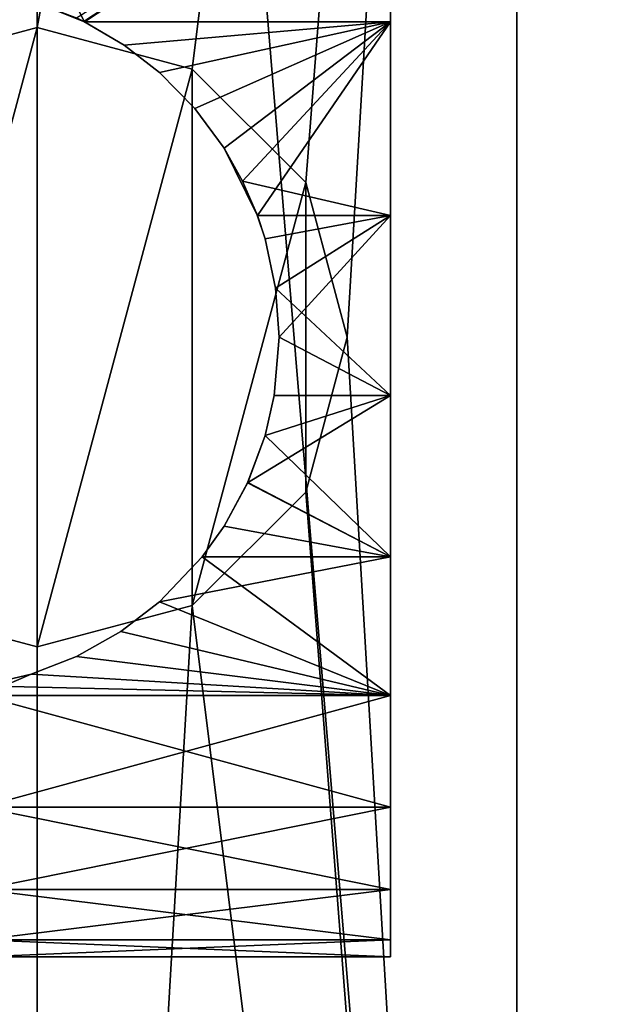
# Model space of a CAD drawing. Header units: millimetres. Extents: x 28 to 403, y -1162 to 452.
# Tile 18 of 44: x 230 to 240, y -11 to 5. Entities that reach past the tile are written whole.
import ezdxf

# ---------------------------------------------------------------- set-up
doc = ezdxf.new("R2010")
doc.units = ezdxf.units.MM
doc.header["$LTSCALE"] = 25.4
doc.layers.get('0').update_dxf_attribs({"true_color": 0xff5454})

# ---------------------------------------------------------------- blocks, each defined once
blk = doc.blocks.new('VIPER-I-6641.STL')
at = {"color": 0}
mesh = blk.add_polyface(dxfattribs=at)
corners = [(184.747, -20.085, 689.171), (182.065, 12.274, 689.171), (180.706, -4.129, 689.171), (188.677, 27.347, 689.171), (193.749, -33.864, 689.171), (199.825, 39.457, 689.171), (206.738, -43.974, 689.171), (214.3, 47.291, 689.171), (222.306, -49.318, 689.171), (230.535, 50, 689.171), (230.535, -50, 689.171), (238.765, -49.318, 689.171), (246.77, 47.291, 689.171), (254.333, -43.974, 689.171), (261.246, 39.457, 689.171), (267.322, -33.864, 689.171), (272.394, 27.347, 689.171), (276.324, -20.085, 689.171), (279.005, 12.274, 689.171), (280.365, -4.129, 689.171)]
mesh.append_faces([[corners[k] for k in face] for face in [(0, 1, 2), (18, 17, 19)]], dxfattribs={"vtx0": -1, "color": 0})
mesh.append_faces([[corners[k] for k in face] for face in [(1, 0, 3), (3, 4, 5), (5, 6, 7), (7, 8, 9), (9, 11, 12), (12, 13, 14), (14, 15, 16), (16, 17, 18)]], dxfattribs={"vtx0": -1, "vtx1": -1, "color": 0})
mesh.append_faces([[corners[k] for k in face] for face in [(3, 0, 4), (5, 4, 6), (7, 6, 8), (9, 8, 10), (9, 10, 11), (12, 11, 13), (14, 13, 15), (16, 15, 17)]], dxfattribs={"vtx0": -1, "vtx2": -1, "color": 0})
mesh = blk.add_polyface(dxfattribs=at)
corners = [(184.974, 11.538, 664.621), (183.696, -3.881, 664.621), (183.696, 3.881, 664.621), (184.974, -11.538, 664.621), (187.494, 18.88, 664.621), (187.494, -18.88, 664.621), (191.189, 25.707, 664.621), (191.189, -25.707, 664.621), (195.956, 31.832, 664.621), (195.956, -31.832, 664.621), (201.667, 37.09, 664.621), (201.667, -37.09, 664.621), (208.166, 41.335, 664.621), (208.166, -41.335, 664.621), (215.274, 44.453, 664.621), (215.274, -44.453, 664.621), (222.799, 46.359, 664.621), (222.799, -46.359, 664.621), (225.535, 0, 664.621), (230.535, 47, 664.621), (226.205, 2.5, 664.621), (228.035, 4.33, 664.621), (230.535, 5, 664.621), (238.271, 46.359, 664.621), (233.035, 4.33, 664.621), (234.865, 2.5, 664.621), (235.535, 0, 664.621), (230.535, -47, 664.621), (226.205, -2.5, 664.621), (228.035, -4.33, 664.621), (230.535, -5, 664.621), (233.035, -4.33, 664.621), (238.271, -46.359, 664.621), (234.865, -2.5, 664.621), (245.796, 44.453, 664.621), (245.796, -44.453, 664.621), (252.905, 41.335, 664.621), (252.905, -41.335, 664.621), (259.403, 37.09, 664.621), (259.403, -37.09, 664.621), (265.114, 31.832, 664.621), (265.114, -31.832, 664.621), (269.882, 25.707, 664.621), (269.882, -25.707, 664.621), (273.577, 18.88, 664.621), (273.577, -18.88, 664.621), (276.097, 11.538, 664.621), (276.097, -11.538, 664.621), (277.375, 3.881, 664.621), (277.375, -3.881, 664.621)]
mesh.append_faces([[corners[k] for k in face] for face in [(0, 1, 2), (47, 48, 49)]], dxfattribs={"vtx0": -1, "color": 0})
mesh.append_faces([[corners[k] for k in face] for face in [(1, 0, 3), (3, 4, 5), (5, 6, 7), (7, 8, 9), (9, 10, 11), (11, 12, 13), (13, 14, 15), (15, 16, 17), (18, 19, 20), (20, 19, 21), (21, 19, 22), (22, 23, 24), (24, 23, 25), (25, 23, 26), (27, 31, 32), (32, 34, 35), (35, 36, 37), (37, 38, 39), (39, 40, 41), (41, 42, 43), (43, 44, 45), (45, 46, 47)]], dxfattribs={"vtx0": -1, "vtx1": -1, "color": 0})
mesh.append_faces([[corners[k] for k in face] for face in [(17, 16, 18), (32, 26, 23)]], dxfattribs={"vtx0": -1, "vtx1": -1, "vtx2": -1, "color": 0})
mesh.append_faces([[corners[k] for k in face] for face in [(3, 0, 4), (5, 4, 6), (7, 6, 8), (9, 8, 10), (11, 10, 12), (13, 12, 14), (15, 14, 16), (18, 16, 19), (22, 19, 23), (18, 27, 17), (27, 18, 28), (27, 28, 29), (27, 29, 30), (27, 30, 31), (32, 31, 33), (32, 33, 26), (32, 23, 34), (35, 34, 36), (37, 36, 38), (39, 38, 40), (41, 40, 42), (43, 42, 44), (45, 44, 46), (47, 46, 48)]], dxfattribs={"vtx0": -1, "vtx2": -1, "color": 0})
mesh = blk.add_polyface(dxfattribs=at)
corners = [(236.235, -9.727, 410.39), (236.235, -9.727, 416.974), (236.235, -10, 413.682), (236.235, -8.916, 407.188), (236.235, -8.916, 420.176), (236.235, -7.589, 404.163), (236.235, -7.589, 423.201), (236.235, -5.783, 401.398), (236.235, -5.783, 425.966), (236.235, -3.546, 398.968), (236.235, -3.546, 428.397), (236.235, -0.939, 396.939), (236.235, -0.939, 430.425), (236.235, 1.966, 395.367), (236.235, 1.966, 431.998), (236.235, 5.09, 394.294), (236.235, 5.09, 433.07), (236.235, 8.348, 393.75), (236.235, 7.5, 413.682), (236.235, 7.748, 412.597), (236.235, 8.441, 411.728), (236.235, 11.652, 393.75), (236.235, 9.444, 411.245), (236.235, 10.556, 411.245), (236.235, 11.559, 411.728), (236.235, 12.252, 412.597), (236.235, 14.91, 394.294), (236.235, 12.5, 413.682), (236.235, 8.348, 433.614), (236.235, 7.748, 414.767), (236.235, 8.441, 415.637), (236.235, 11.652, 433.614), (236.235, 9.444, 416.119), (236.235, 10.556, 416.119), (236.235, 11.559, 415.637), (236.235, 12.252, 414.767), (236.235, 14.91, 433.07), (236.235, 18.034, 395.367), (236.235, 18.034, 431.998), (236.235, 20.939, 396.939), (236.235, 20.939, 430.425), (236.235, 23.546, 398.968), (236.235, 23.546, 428.397), (236.235, 25.783, 401.398), (236.235, 25.783, 425.966), (236.235, 27.589, 404.163), (236.235, 27.589, 423.201), (236.235, 28.916, 407.188), (236.235, 28.916, 420.176), (236.235, 29.727, 410.39), (236.235, 29.727, 416.974), (236.235, 30, 413.682)]
mesh.append_faces([[corners[k] for k in face] for face in [(0, 1, 2), (50, 49, 51)]], dxfattribs={"vtx0": -1, "color": 0})
mesh.append_faces([[corners[k] for k in face] for face in [(1, 3, 4), (4, 5, 6), (6, 7, 8), (8, 9, 10), (10, 11, 12), (12, 13, 14), (14, 15, 16), (18, 17, 19), (19, 17, 20), (20, 21, 22), (22, 21, 23), (23, 21, 24), (24, 21, 25), (25, 26, 27), (28, 30, 31), (31, 35, 36), (36, 37, 38), (38, 39, 40), (40, 41, 42), (42, 43, 44), (44, 45, 46), (46, 47, 48), (48, 49, 50)]], dxfattribs={"vtx0": -1, "vtx1": -1, "color": 0})
mesh.append_faces([[corners[k] for k in face] for face in [(16, 17, 18), (36, 27, 26)]], dxfattribs={"vtx0": -1, "vtx1": -1, "vtx2": -1, "color": 0})
mesh.append_faces([[corners[k] for k in face] for face in [(1, 0, 3), (4, 3, 5), (6, 5, 7), (8, 7, 9), (10, 9, 11), (12, 11, 13), (14, 13, 15), (16, 15, 17), (20, 17, 21), (25, 21, 26), (18, 28, 16), (28, 18, 29), (28, 29, 30), (31, 30, 32), (31, 32, 33), (31, 33, 34), (31, 34, 35), (36, 35, 27), (36, 26, 37), (38, 37, 39), (40, 39, 41), (42, 41, 43), (44, 43, 45), (46, 45, 47), (48, 47, 49)]], dxfattribs={"vtx0": -1, "vtx2": -1, "color": 0})
mesh = blk.add_polyface(dxfattribs=at)
corners = [(231.3, 5.09, 433.07), (229.635, 8.348, 433.614), (230.421, 5.445, 433.157)]
mesh.append_faces([[corners[k] for k in face] for face in [(0, 1, 2)]], dxfattribs={"color": 0})
mesh = blk.add_polyface(dxfattribs=at)
corners = [(231.3, 5.09, 433.07), (236.235, 8.348, 433.614), (229.635, 8.348, 433.614), (236.235, 5.09, 433.07)]
mesh.append_faces([[corners[k] for k in face] for face in [(0, 1, 2), (1, 0, 3)]], dxfattribs={"vtx0": -1, "color": 0})
mesh = blk.add_polyface(dxfattribs=at)
corners = [(236.235, 8.348, 393.75), (231.285, 5.098, 394.292), (231.168, 5.155, 394.278)]
mesh.append_faces([[corners[k] for k in face] for face in [(0, 1, 2)]], dxfattribs={"color": 0})
mesh = blk.add_polyface(dxfattribs=at)
corners = [(236.235, 5.09, 394.294), (231.285, 5.098, 394.292), (236.235, 8.348, 393.75)]
mesh.append_faces([[corners[k] for k in face] for face in [(0, 1, 2)]], dxfattribs={"color": 0})
mesh = blk.add_polyface(dxfattribs=at)
corners = [(230.421, 5.445, 433.157), (231.168, 5.155, 394.278), (231.3, 5.09, 433.07)]
mesh.append_faces([[corners[k] for k in face] for face in [(0, 1, 2)]], dxfattribs={"color": 0})
mesh = blk.add_polyface(dxfattribs=at)
corners = [(231.3, 5.09, 433.07), (231.168, 5.155, 394.278), (231.285, 5.098, 394.292)]
mesh.append_faces([[corners[k] for k in face] for face in [(0, 1, 2)]], dxfattribs={"color": 0})
mesh = blk.add_polyface(dxfattribs=at)
corners = [(236.235, 5.09, 394.294), (231.935, 4.717, 394.392), (231.285, 5.098, 394.292)]
mesh.append_faces([[corners[k] for k in face] for face in [(0, 1, 2)]], dxfattribs={"color": 0})
mesh = blk.add_polyface(dxfattribs=at)
corners = [(231.935, 4.717, 432.972), (231.285, 5.098, 394.292), (231.935, 4.717, 394.392)]
mesh.append_faces([[corners[k] for k in face] for face in [(0, 1, 2)]], dxfattribs={"color": 0})
mesh = blk.add_polyface(dxfattribs=at)
corners = [(231.3, 5.09, 433.07), (231.285, 5.098, 394.292), (231.935, 4.717, 432.972)]
mesh.append_faces([[corners[k] for k in face] for face in [(0, 1, 2)]], dxfattribs={"color": 0})
mesh = blk.add_polyface(dxfattribs=at)
corners = [(236.235, 5.09, 433.07), (231.3, 5.09, 433.07), (231.935, 4.717, 432.972)]
mesh.append_faces([[corners[k] for k in face] for face in [(0, 1, 2)]], dxfattribs={"color": 0})
mesh = blk.add_polyface(dxfattribs=at)
corners = [(236.235, 5.09, 394.294), (232.509, 4.272, 394.52), (231.935, 4.717, 394.392)]
mesh.append_faces([[corners[k] for k in face] for face in [(0, 1, 2)]], dxfattribs={"color": 0})
mesh = blk.add_polyface(dxfattribs=at)
corners = [(236.235, 5.09, 433.07), (231.935, 4.717, 432.972), (232.509, 4.272, 432.844)]
mesh.append_faces([[corners[k] for k in face] for face in [(0, 1, 2)]], dxfattribs={"color": 0})
mesh = blk.add_polyface(dxfattribs=at)
corners = [(236.235, 5.09, 394.294), (233.078, 3.692, 394.703), (232.509, 4.272, 394.52)]
mesh.append_faces([[corners[k] for k in face] for face in [(0, 1, 2)]], dxfattribs={"color": 0})
mesh = blk.add_polyface(dxfattribs=at)
corners = [(236.235, 5.09, 433.07), (232.509, 4.272, 432.844), (233.078, 3.692, 432.661)]
mesh.append_faces([[corners[k] for k in face] for face in [(0, 1, 2)]], dxfattribs={"color": 0})
mesh = blk.add_polyface(dxfattribs=at)
corners = [(236.235, 5.09, 394.294), (233.55, 3.051, 394.928), (233.078, 3.692, 394.703)]
mesh.append_faces([[corners[k] for k in face] for face in [(0, 1, 2)]], dxfattribs={"color": 0})
mesh = blk.add_polyface(dxfattribs=at)
corners = [(236.235, 5.09, 433.07), (233.078, 3.692, 432.661), (233.55, 3.051, 432.436)]
mesh.append_faces([[corners[k] for k in face] for face in [(0, 1, 2)]], dxfattribs={"color": 0})
mesh = blk.add_polyface(dxfattribs=at)
corners = [(236.235, 5.09, 394.294), (233.847, 2.521, 395.133), (233.55, 3.051, 394.928)]
mesh.append_faces([[corners[k] for k in face] for face in [(0, 1, 2)]], dxfattribs={"color": 0})
mesh = blk.add_polyface(dxfattribs=at)
corners = [(236.235, 5.09, 433.07), (233.55, 3.051, 432.436), (233.848, 2.519, 432.23)]
mesh.append_faces([[corners[k] for k in face] for face in [(0, 1, 2)]], dxfattribs={"color": 0})
mesh = blk.add_polyface(dxfattribs=at)
corners = [(236.235, 5.09, 394.294), (234.086, 1.966, 395.367), (233.847, 2.521, 395.133)]
mesh.append_faces([[corners[k] for k in face] for face in [(0, 1, 2)]], dxfattribs={"color": 0})
mesh = blk.add_polyface(dxfattribs=at)
corners = [(236.235, 5.09, 433.07), (233.848, 2.519, 432.23), (236.235, 1.966, 431.998)]
mesh.append_faces([[corners[k] for k in face] for face in [(0, 1, 2)]], dxfattribs={"color": 0})
mesh = blk.add_polyface(dxfattribs=at)
corners = [(236.235, 1.966, 395.367), (234.086, 1.966, 395.367), (236.235, 5.09, 394.294)]
mesh.append_faces([[corners[k] for k in face] for face in [(0, 1, 2)]], dxfattribs={"color": 0})
mesh = blk.add_polyface(dxfattribs=at)
corners = [(226.205, 2.5, 114.621), (226.205, -2.5, 114.621), (225.535, 0, 114.621), (228.035, 4.33, 114.621), (228.035, -4.33, 114.621), (230.535, 5, 114.621), (230.535, -5, 114.621), (233.035, 4.33, 114.621), (233.035, -4.33, 114.621), (234.865, 2.5, 114.621), (234.865, -2.5, 114.621), (235.535, 0, 114.621)]
mesh.append_faces([[corners[k] for k in face] for face in [(0, 1, 2), (10, 9, 11)]], dxfattribs={"vtx0": -1, "color": 0})
mesh.append_faces([[corners[k] for k in face] for face in [(1, 3, 4), (4, 5, 6), (6, 7, 8), (8, 9, 10)]], dxfattribs={"vtx0": -1, "vtx1": -1, "color": 0})
mesh.append_faces([[corners[k] for k in face] for face in [(1, 0, 3), (4, 3, 5), (6, 5, 7), (8, 7, 9)]], dxfattribs={"vtx0": -1, "vtx2": -1, "color": 0})
mesh = blk.add_polyface(dxfattribs=at)
corners = [(228.035, 4.33, 664.621), (230.535, 5, 114.621), (228.035, 4.33, 114.621), (230.535, 5, 664.621)]
mesh.append_faces([[corners[k] for k in face] for face in [(0, 1, 2), (1, 0, 3)]], dxfattribs={"vtx0": -1, "color": 0})
mesh = blk.add_polyface(dxfattribs=at)
corners = [(230.535, 5, 664.621), (233.035, 4.33, 114.621), (230.535, 5, 114.621), (233.035, 4.33, 664.621)]
mesh.append_faces([[corners[k] for k in face] for face in [(0, 1, 2), (1, 0, 3)]], dxfattribs={"vtx0": -1, "color": 0})
mesh = blk.add_polyface(dxfattribs=at)
corners = [(232.509, 4.272, 394.52), (231.935, 4.717, 432.972), (231.935, 4.717, 394.392), (232.509, 4.272, 432.844)]
mesh.append_faces([[corners[k] for k in face] for face in [(0, 1, 2), (1, 0, 3)]], dxfattribs={"vtx0": -1, "color": 0})
mesh = blk.add_polyface(dxfattribs=at)
corners = [(233.035, 4.33, 114.621), (234.865, 2.5, 664.621), (234.865, 2.5, 114.621), (233.035, 4.33, 664.621)]
mesh.append_faces([[corners[k] for k in face] for face in [(0, 1, 2), (1, 0, 3)]], dxfattribs={"vtx0": -1, "color": 0})
mesh = blk.add_polyface(dxfattribs=at)
corners = [(233.078, 3.692, 432.661), (232.509, 4.272, 394.52), (233.078, 3.692, 394.703), (232.509, 4.272, 432.844)]
mesh.append_faces([[corners[k] for k in face] for face in [(0, 1, 2), (1, 0, 3)]], dxfattribs={"vtx0": -1, "color": 0})
mesh = blk.add_polyface(dxfattribs=at)
corners = [(233.078, 3.692, 432.661), (233.55, 3.051, 394.928), (233.55, 3.051, 432.436), (233.078, 3.692, 394.703)]
mesh.append_faces([[corners[k] for k in face] for face in [(0, 1, 2), (1, 0, 3)]], dxfattribs={"vtx0": -1, "color": 0})
mesh = blk.add_polyface(dxfattribs=at)
corners = [(233.55, 3.051, 394.928), (233.847, 2.521, 395.133), (234.083, 1.973, 432.001)]
mesh.append_faces([[corners[k] for k in face] for face in [(0, 1, 2)]], dxfattribs={"color": 0})
mesh = blk.add_polyface(dxfattribs=at)
corners = [(233.55, 3.051, 394.928), (234.083, 1.973, 432.001), (233.848, 2.519, 432.23)]
mesh.append_faces([[corners[k] for k in face] for face in [(0, 1, 2)]], dxfattribs={"color": 0})
mesh = blk.add_polyface(dxfattribs=at)
corners = [(233.55, 3.051, 394.928), (233.848, 2.519, 432.23), (233.55, 3.051, 432.436)]
mesh.append_faces([[corners[k] for k in face] for face in [(0, 1, 2)]], dxfattribs={"color": 0})
mesh = blk.add_polyface(dxfattribs=at)
corners = [(233.847, 2.521, 395.133), (234.086, 1.966, 395.367), (234.083, 1.973, 432.001)]
mesh.append_faces([[corners[k] for k in face] for face in [(0, 1, 2)]], dxfattribs={"color": 0})
mesh = blk.add_polyface(dxfattribs=at)
corners = [(236.235, 1.966, 431.998), (233.848, 2.519, 432.23), (234.083, 1.973, 432.001)]
mesh.append_faces([[corners[k] for k in face] for face in [(0, 1, 2)]], dxfattribs={"color": 0})
mesh = blk.add_polyface(dxfattribs=at)
corners = [(234.865, 2.5, 114.621), (235.535, 0, 664.621), (235.535, 0, 114.621), (234.865, 2.5, 664.621)]
mesh.append_faces([[corners[k] for k in face] for face in [(0, 1, 2), (1, 0, 3)]], dxfattribs={"vtx0": -1, "color": 0})
mesh = blk.add_polyface(dxfattribs=at)
corners = [(236.235, 1.966, 431.998), (234.083, 1.973, 432.001), (234.21, 1.589, 431.827)]
mesh.append_faces([[corners[k] for k in face] for face in [(0, 1, 2)]], dxfattribs={"color": 0})
mesh = blk.add_polyface(dxfattribs=at)
corners = [(234.083, 1.973, 432.001), (234.21, 1.589, 395.537), (234.21, 1.589, 431.827), (234.086, 1.966, 395.367)]
mesh.append_faces([[corners[k] for k in face] for face in [(0, 1, 2), (1, 0, 3)]], dxfattribs={"vtx0": -1, "color": 0})
mesh = blk.add_polyface(dxfattribs=at)
corners = [(236.235, 1.966, 395.367), (234.21, 1.589, 395.537), (234.086, 1.966, 395.367)]
mesh.append_faces([[corners[k] for k in face] for face in [(0, 1, 2)]], dxfattribs={"color": 0})
mesh = blk.add_polyface(dxfattribs=at)
corners = [(236.235, 1.966, 395.367), (234.38, 0.794, 395.927), (234.21, 1.589, 395.537)]
mesh.append_faces([[corners[k] for k in face] for face in [(0, 1, 2)]], dxfattribs={"color": 0})
mesh = blk.add_polyface(dxfattribs=at)
corners = [(236.235, 1.966, 431.998), (234.21, 1.589, 431.827), (234.38, 0.792, 431.436)]
mesh.append_faces([[corners[k] for k in face] for face in [(0, 1, 2)]], dxfattribs={"color": 0})
mesh = blk.add_polyface(dxfattribs=at)
corners = [(236.235, 1.966, 395.367), (234.435, 0, 396.362), (234.38, 0.794, 395.927)]
mesh.append_faces([[corners[k] for k in face] for face in [(0, 1, 2)]], dxfattribs={"color": 0})
mesh = blk.add_polyface(dxfattribs=at)
corners = [(236.235, 1.966, 431.998), (234.38, 0.792, 431.436), (236.235, -0.939, 430.425)]
mesh.append_faces([[corners[k] for k in face] for face in [(0, 1, 2)]], dxfattribs={"color": 0})
mesh = blk.add_polyface(dxfattribs=at)
corners = [(236.235, -0.939, 396.939), (234.435, 0, 396.362), (236.235, 1.966, 395.367)]
mesh.append_faces([[corners[k] for k in face] for face in [(0, 1, 2)]], dxfattribs={"color": 0})
mesh = blk.add_polyface(dxfattribs=at)
corners = [(234.21, 1.589, 431.827), (234.38, 0.794, 395.927), (234.38, 0.792, 431.436), (234.21, 1.589, 395.537)]
mesh.append_faces([[corners[k] for k in face] for face in [(0, 1, 2), (1, 0, 3)]], dxfattribs={"vtx0": -1, "color": 0})
mesh = blk.add_polyface(dxfattribs=at)
corners = [(234.38, 0.792, 431.436), (234.435, 0, 396.362), (234.435, 0, 431.003), (234.38, 0.794, 395.927)]
mesh.append_faces([[corners[k] for k in face] for face in [(0, 1, 2), (1, 0, 3)]], dxfattribs={"vtx0": -1, "color": 0})
mesh = blk.add_polyface(dxfattribs=at)
corners = [(236.235, -0.939, 430.425), (234.38, 0.792, 431.436), (234.435, 0, 431.003)]
mesh.append_faces([[corners[k] for k in face] for face in [(0, 1, 2)]], dxfattribs={"color": 0})
mesh = blk.add_polyface(dxfattribs=at)
corners = [(236.235, -0.939, 396.939), (234.357, -0.939, 396.939), (234.435, 0, 396.362)]
mesh.append_faces([[corners[k] for k in face] for face in [(0, 1, 2)]], dxfattribs={"color": 0})
mesh = blk.add_polyface(dxfattribs=at)
corners = [(236.235, -0.939, 430.425), (234.435, 0, 431.003), (234.357, -0.939, 430.425)]
mesh.append_faces([[corners[k] for k in face] for face in [(0, 1, 2)]], dxfattribs={"color": 0})
mesh = blk.add_polyface(dxfattribs=at)
corners = [(234.435, 0, 431.003), (234.357, -0.939, 396.939), (234.357, -0.939, 430.425), (234.435, 0, 396.362)]
mesh.append_faces([[corners[k] for k in face] for face in [(0, 1, 2), (1, 0, 3)]], dxfattribs={"vtx0": -1, "color": 0})
mesh = blk.add_polyface(dxfattribs=at)
corners = [(235.535, 0, 114.621), (234.865, -2.5, 664.621), (234.865, -2.5, 114.621), (235.535, 0, 664.621)]
mesh.append_faces([[corners[k] for k in face] for face in [(0, 1, 2), (1, 0, 3)]], dxfattribs={"vtx0": -1, "color": 0})
mesh = blk.add_polyface(dxfattribs=at)
corners = [(236.235, -3.546, 398.968), (233.929, -2.35, 397.95), (236.235, -0.939, 396.939)]
mesh.append_faces([[corners[k] for k in face] for face in [(0, 1, 2)]], dxfattribs={"color": 0})
mesh = blk.add_polyface(dxfattribs=at)
corners = [(236.235, -0.939, 396.939), (233.929, -2.35, 397.95), (234.21, -1.589, 397.382)]
mesh.append_faces([[corners[k] for k in face] for face in [(0, 1, 2)]], dxfattribs={"color": 0})
mesh = blk.add_polyface(dxfattribs=at)
corners = [(236.235, -0.939, 396.939), (234.21, -1.589, 397.382), (234.357, -0.939, 396.939)]
mesh.append_faces([[corners[k] for k in face] for face in [(0, 1, 2)]], dxfattribs={"color": 0})
mesh = blk.add_polyface(dxfattribs=at)
corners = [(236.235, -0.939, 430.425), (234.21, -1.589, 429.983), (236.235, -3.546, 428.397)]
mesh.append_faces([[corners[k] for k in face] for face in [(0, 1, 2)]], dxfattribs={"color": 0})
mesh = blk.add_polyface(dxfattribs=at)
corners = [(236.235, -0.939, 430.425), (234.357, -0.939, 430.425), (234.21, -1.589, 429.983)]
mesh.append_faces([[corners[k] for k in face] for face in [(0, 1, 2)]], dxfattribs={"color": 0})
mesh = blk.add_polyface(dxfattribs=at)
corners = [(234.357, -0.939, 430.425), (234.21, -1.589, 397.382), (234.21, -1.589, 429.983), (234.357, -0.939, 396.939)]
mesh.append_faces([[corners[k] for k in face] for face in [(0, 1, 2), (1, 0, 3)]], dxfattribs={"vtx0": -1, "color": 0})
mesh = blk.add_polyface(dxfattribs=at)
corners = [(233.931, -2.345, 429.417), (234.21, -1.589, 397.382), (233.929, -2.35, 397.95), (234.21, -1.589, 429.983)]
mesh.append_faces([[corners[k] for k in face] for face in [(0, 1, 2), (1, 0, 3)]], dxfattribs={"vtx0": -1, "color": 0})
mesh = blk.add_polyface(dxfattribs=at)
corners = [(236.235, -3.546, 428.397), (234.21, -1.589, 429.983), (233.931, -2.345, 429.417)]
mesh.append_faces([[corners[k] for k in face] for face in [(0, 1, 2)]], dxfattribs={"color": 0})
mesh = blk.add_polyface(dxfattribs=at)
corners = [(236.235, -3.546, 428.397), (233.931, -2.345, 429.417), (233.55, -3.051, 428.837)]
mesh.append_faces([[corners[k] for k in face] for face in [(0, 1, 2)]], dxfattribs={"color": 0})
mesh = blk.add_polyface(dxfattribs=at)
corners = [(233.931, -2.345, 429.417), (233.55, -3.051, 398.528), (233.55, -3.051, 428.837), (233.929, -2.35, 397.95)]
mesh.append_faces([[corners[k] for k in face] for face in [(0, 1, 2), (1, 0, 3)]], dxfattribs={"vtx0": -1, "color": 0})
mesh = blk.add_polyface(dxfattribs=at)
corners = [(236.235, -3.546, 398.968), (233.55, -3.051, 398.528), (233.929, -2.35, 397.95)]
mesh.append_faces([[corners[k] for k in face] for face in [(0, 1, 2)]], dxfattribs={"color": 0})
mesh = blk.add_polyface(dxfattribs=at)
corners = [(234.865, -2.5, 114.621), (233.035, -4.33, 664.621), (233.035, -4.33, 114.621), (234.865, -2.5, 664.621)]
mesh.append_faces([[corners[k] for k in face] for face in [(0, 1, 2), (1, 0, 3)]], dxfattribs={"vtx0": -1, "color": 0})
mesh = blk.add_polyface(dxfattribs=at)
corners = [(236.235, -3.546, 398.968), (233.198, -3.546, 398.968), (233.55, -3.051, 398.528)]
mesh.append_faces([[corners[k] for k in face] for face in [(0, 1, 2)]], dxfattribs={"color": 0})
mesh = blk.add_polyface(dxfattribs=at)
corners = [(236.235, -3.546, 428.397), (233.55, -3.051, 428.837), (233.198, -3.546, 428.397)]
mesh.append_faces([[corners[k] for k in face] for face in [(0, 1, 2)]], dxfattribs={"color": 0})
mesh = blk.add_polyface(dxfattribs=at)
corners = [(233.55, -3.051, 428.837), (233.198, -3.546, 398.968), (233.198, -3.546, 428.397), (233.55, -3.051, 398.528)]
mesh.append_faces([[corners[k] for k in face] for face in [(0, 1, 2), (1, 0, 3)]], dxfattribs={"vtx0": -1, "color": 0})
mesh = blk.add_polyface(dxfattribs=at)
corners = [(236.235, -5.783, 401.398), (232.509, -4.272, 399.671), (236.235, -3.546, 398.968), (231.884, -4.751, 400.176)]
mesh.append_faces([[corners[k] for k in face] for face in [(0, 1, 2), (1, 0, 3)]], dxfattribs={"vtx0": -1, "color": 0})
mesh = blk.add_polyface(dxfattribs=at)
corners = [(236.235, -3.546, 398.968), (232.509, -4.272, 399.671), (233.198, -3.546, 398.968)]
mesh.append_faces([[corners[k] for k in face] for face in [(0, 1, 2)]], dxfattribs={"color": 0})
mesh = blk.add_polyface(dxfattribs=at)
corners = [(233.198, -3.546, 428.397), (232.509, -4.272, 427.693), (236.235, -5.783, 425.966)]
mesh.append_faces([[corners[k] for k in face] for face in [(0, 1, 2)]], dxfattribs={"color": 0})
mesh = blk.add_polyface(dxfattribs=at)
corners = [(233.198, -3.546, 428.397), (232.509, -4.272, 399.671), (232.509, -4.272, 427.693), (233.198, -3.546, 398.968)]
mesh.append_faces([[corners[k] for k in face] for face in [(0, 1, 2), (1, 0, 3)]], dxfattribs={"vtx0": -1, "color": 0})
mesh = blk.add_polyface(dxfattribs=at)
corners = [(233.198, -3.546, 428.397), (236.235, -5.783, 425.966), (236.235, -3.546, 428.397)]
mesh.append_faces([[corners[k] for k in face] for face in [(0, 1, 2)]], dxfattribs={"color": 0})
mesh = blk.add_polyface(dxfattribs=at)
corners = [(232.509, -4.272, 427.693), (231.882, -4.753, 427.186), (236.235, -5.783, 425.966)]
mesh.append_faces([[corners[k] for k in face] for face in [(0, 1, 2)]], dxfattribs={"color": 0})
mesh = blk.add_polyface(dxfattribs=at)
corners = [(231.884, -4.751, 400.176), (232.509, -4.272, 427.693), (232.509, -4.272, 399.671), (231.882, -4.753, 427.186)]
mesh.append_faces([[corners[k] for k in face] for face in [(0, 1, 2), (1, 0, 3)]], dxfattribs={"vtx0": -1, "color": 0})
mesh = blk.add_polyface(dxfattribs=at)
corners = [(230.535, -5, 664.621), (228.035, -4.33, 114.621), (230.535, -5, 114.621), (228.035, -4.33, 664.621)]
mesh.append_faces([[corners[k] for k in face] for face in [(0, 1, 2), (1, 0, 3)]], dxfattribs={"vtx0": -1, "color": 0})
mesh = blk.add_polyface(dxfattribs=at)
corners = [(233.035, -4.33, 664.621), (230.535, -5, 114.621), (233.035, -4.33, 114.621), (230.535, -5, 664.621)]
mesh.append_faces([[corners[k] for k in face] for face in [(0, 1, 2), (1, 0, 3)]], dxfattribs={"vtx0": -1, "color": 0})
mesh = blk.add_polyface(dxfattribs=at)
corners = [(236.235, -5.783, 401.398), (231.168, -5.155, 400.631), (231.884, -4.751, 400.176)]
mesh.append_faces([[corners[k] for k in face] for face in [(0, 1, 2)]], dxfattribs={"color": 0})
mesh = blk.add_polyface(dxfattribs=at)
corners = [(231.168, -5.155, 400.631), (231.882, -4.753, 427.186), (231.884, -4.751, 400.176), (231.168, -5.155, 426.733)]
mesh.append_faces([[corners[k] for k in face] for face in [(0, 1, 2), (1, 0, 3)]], dxfattribs={"vtx0": -1, "color": 0})
mesh = blk.add_polyface(dxfattribs=at)
corners = [(231.882, -4.753, 427.186), (231.168, -5.155, 426.733), (236.235, -5.783, 425.966)]
mesh.append_faces([[corners[k] for k in face] for face in [(0, 1, 2)]], dxfattribs={"color": 0})
mesh = blk.add_polyface(dxfattribs=at)
corners = [(231.168, -5.155, 426.733), (230.436, -5.44, 426.394), (236.235, -5.783, 425.966)]
mesh.append_faces([[corners[k] for k in face] for face in [(0, 1, 2)]], dxfattribs={"color": 0})
mesh = blk.add_polyface(dxfattribs=at)
corners = [(230.437, -5.44, 400.97), (231.168, -5.155, 426.733), (231.168, -5.155, 400.631), (230.436, -5.44, 426.394)]
mesh.append_faces([[corners[k] for k in face] for face in [(0, 1, 2), (1, 0, 3)]], dxfattribs={"vtx0": -1, "color": 0})
mesh = blk.add_polyface(dxfattribs=at)
corners = [(236.235, -5.783, 401.398), (230.437, -5.44, 400.97), (231.168, -5.155, 400.631)]
mesh.append_faces([[corners[k] for k in face] for face in [(0, 1, 2)]], dxfattribs={"color": 0})
mesh = blk.add_polyface(dxfattribs=at)
corners = [(230.436, -5.44, 426.394), (229.635, -5.628, 426.162), (229.635, -5.783, 425.966)]
mesh.append_faces([[corners[k] for k in face] for face in [(0, 1, 2)]], dxfattribs={"color": 0})
mesh = blk.add_polyface(dxfattribs=at)
corners = [(230.436, -5.44, 426.394), (229.635, -5.783, 425.966), (236.235, -5.783, 425.966)]
mesh.append_faces([[corners[k] for k in face] for face in [(0, 1, 2)]], dxfattribs={"color": 0})
mesh = blk.add_polyface(dxfattribs=at)
corners = [(236.235, -5.783, 401.398), (229.635, -5.628, 401.202), (230.437, -5.44, 400.97)]
mesh.append_faces([[corners[k] for k in face] for face in [(0, 1, 2)]], dxfattribs={"color": 0})
mesh = blk.add_polyface(dxfattribs=at)
corners = [(229.635, -5.628, 401.202), (230.436, -5.44, 426.394), (230.437, -5.44, 400.97), (229.635, -5.628, 426.162)]
mesh.append_faces([[corners[k] for k in face] for face in [(0, 1, 2), (1, 0, 3)]], dxfattribs={"vtx0": -1, "color": 0})
mesh = blk.add_polyface(dxfattribs=at)
corners = [(229.635, -5.783, 401.398), (229.635, -5.628, 401.202), (236.235, -5.783, 401.398)]
mesh.append_faces([[corners[k] for k in face] for face in [(0, 1, 2)]], dxfattribs={"color": 0})
mesh = blk.add_polyface(dxfattribs=at)
corners = [(236.235, -5.783, 425.966), (229.635, -7.589, 423.201), (236.235, -7.589, 423.201), (229.635, -5.783, 425.966)]
mesh.append_faces([[corners[k] for k in face] for face in [(0, 1, 2), (1, 0, 3)]], dxfattribs={"vtx0": -1, "color": 0})
mesh = blk.add_polyface(dxfattribs=at)
corners = [(236.235, -7.589, 404.163), (229.635, -5.783, 401.398), (236.235, -5.783, 401.398), (229.635, -7.589, 404.163)]
mesh.append_faces([[corners[k] for k in face] for face in [(0, 1, 2), (1, 0, 3)]], dxfattribs={"vtx0": -1, "color": 0})
mesh = blk.add_polyface(dxfattribs=at)
corners = [(236.235, -7.589, 423.201), (229.635, -8.916, 420.176), (236.235, -8.916, 420.176), (229.635, -7.589, 423.201)]
mesh.append_faces([[corners[k] for k in face] for face in [(0, 1, 2), (1, 0, 3)]], dxfattribs={"vtx0": -1, "color": 0})
mesh = blk.add_polyface(dxfattribs=at)
corners = [(236.235, -8.916, 407.188), (229.635, -7.589, 404.163), (236.235, -7.589, 404.163), (229.635, -8.916, 407.188)]
mesh.append_faces([[corners[k] for k in face] for face in [(0, 1, 2), (1, 0, 3)]], dxfattribs={"vtx0": -1, "color": 0})
mesh = blk.add_polyface(dxfattribs=at)
corners = [(236.235, -8.916, 420.176), (229.635, -9.727, 416.974), (236.235, -9.727, 416.974), (229.635, -8.916, 420.176)]
mesh.append_faces([[corners[k] for k in face] for face in [(0, 1, 2), (1, 0, 3)]], dxfattribs={"vtx0": -1, "color": 0})
mesh = blk.add_polyface(dxfattribs=at)
corners = [(236.235, -9.727, 410.39), (229.635, -8.916, 407.188), (236.235, -8.916, 407.188), (229.635, -9.727, 410.39)]
mesh.append_faces([[corners[k] for k in face] for face in [(0, 1, 2), (1, 0, 3)]], dxfattribs={"vtx0": -1, "color": 0})
mesh = blk.add_polyface(dxfattribs=at)
corners = [(236.235, -9.727, 416.974), (229.635, -10, 413.682), (236.235, -10, 413.682), (229.635, -9.727, 416.974)]
mesh.append_faces([[corners[k] for k in face] for face in [(0, 1, 2), (1, 0, 3)]], dxfattribs={"vtx0": -1, "color": 0})
mesh = blk.add_polyface(dxfattribs=at)
corners = [(236.235, -10, 413.682), (229.635, -9.727, 410.39), (236.235, -9.727, 410.39), (229.635, -10, 413.682)]
mesh.append_faces([[corners[k] for k in face] for face in [(0, 1, 2), (1, 0, 3)]], dxfattribs={"vtx0": -1, "color": 0})
blk = doc.blocks.new('Grupuj#2')
at = {"color": 250, "true_color": 0x262626}
blk.add_blockref('VIPER-I-6641.STL', (-27.828, 1162.286, 0.776), dxfattribs=at)

msp = doc.modelspace()

# ---------------------------------------------------------------- block references
at = {"color": 0}
msp.add_blockref('Grupuj#2', (27.828, -1162.286, -0.776), dxfattribs=at)

doc.saveas('drawing.dxf')
